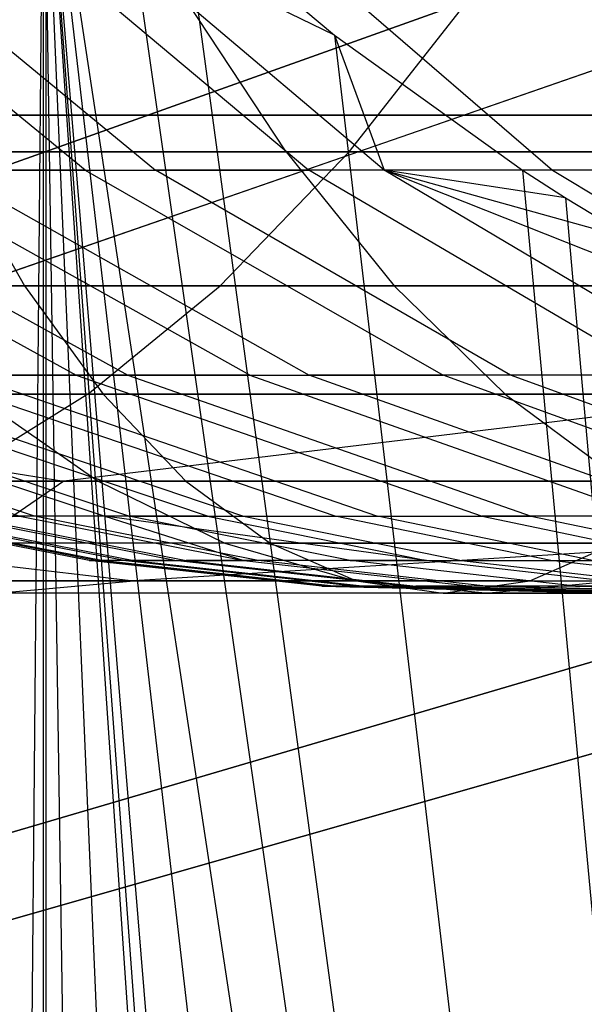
# Model space of a CAD drawing. Extents: x 0.1 to 12.1, y -6 to 6.
# Tile 250 of 256: x 8.275 to 8.393, y 0.614 to 0.82. Entities that reach past the tile are written whole.
import ezdxf

# ---------------------------------------------------------------- set-up
doc = ezdxf.new("R2010")
doc.units = 0
doc.header["$LTSCALE"] = 2.54
doc.layers.get('0').update_dxf_attribs({"linetype": 'CONTINUOUS'})

# ---------------------------------------------------------------- blocks, each defined once
blk = doc.blocks.new('DROPS_COLOR_B-11195_STL')
at = {"color": 0}
for p, q in [((8.28083, -0.90001, 62.51727), (8.28083, 0.89999, 62.51727)), ((8.28083, -0.90001, 62.51727), (8.28083, 0.89999, 62.51727)), ((8.26442, -0.8889, 51.36304), (8.28033, 0.87168, 51.36935)), ((8.26442, -0.8889, 51.36304), (8.28033, 0.87168, 51.36935)), ((8.46789, -0.74172, 51.44776), (8.28033, 0.87168, 51.36935)), ((8.28033, 0.87168, 51.36935), (8.52209, -0.72208, 51.47183)), ((8.28033, 0.87168, 51.36935), (8.52209, -0.72208, 51.47183)), ((8.41558, -0.76728, 51.42514), (8.28033, 0.87168, 51.36935)), ((8.46789, -0.74172, 51.44776), (8.28033, 0.87168, 51.36935)), ((8.41558, -0.76728, 51.42514), (8.28033, 0.87168, 51.36935)), ((8.40138, -0.77544, 51.4191), (8.28033, 0.87168, 51.36935)), ((8.40138, -0.77544, 51.4191), (8.28033, 0.87168, 51.36935)), ((8.39275, -0.78068, 51.41545), (8.28033, 0.87168, 51.36935)), ((8.3521, -0.80835, 51.39847), (8.28033, 0.87168, 51.36935)), ((8.39275, -0.78068, 51.41545), (8.28033, 0.87168, 51.36935)), ((8.3521, -0.80835, 51.39847), (8.28033, 0.87168, 51.36935)), ((8.30641, -0.84622, 51.3798), (8.28033, 0.87168, 51.36935)), ((8.30641, -0.84622, 51.3798), (8.28033, 0.87168, 51.36935)), ((8.28035, -0.87169, 51.36935), (8.28033, 0.87168, 51.36935)), ((8.28035, -0.87169, 51.36935), (8.28033, 0.87168, 51.36935)), ((8.29621, 0.8558, 51.3757), (8.52209, -0.72208, 51.47183)), ((8.29621, 0.8558, 51.3757), (8.52209, -0.72208, 51.47183)), ((8.436, 0.84776, 12.88484), (8.16173, 0.7499, 13.03183)), ((8.436, 0.84776, 12.88484), (8.16173, 0.7499, 13.03183)), ((8.28904, 0.7885, 53.40934), (8.22209, 0.8431, 53.44371)), ((8.28904, 0.7885, 53.40934), (8.22209, 0.8431, 53.44371)), ((8.23733, 0.8431, 51.5062), (8.30373, 0.7885, 51.54162)), ((8.23733, 0.8431, 51.5062), (8.30373, 0.7885, 51.54162)), ((8.2706, 0.8431, 53.53281), (8.3358, 0.7885, 53.49522)), ((8.2706, 0.8431, 53.53281), (8.3358, 0.7885, 53.49522)), ((8.35154, 0.7885, 51.45712), (8.28692, 0.8431, 51.41854)), ((8.35154, 0.7885, 51.45712), (8.28692, 0.8431, 51.41854)), ((8.34118, 0.81669, 51.39397), (8.28692, 0.8431, 51.41854)), ((8.34118, 0.81669, 51.39397), (8.28692, 0.8431, 51.41854)), ((8.30982, 0.84309, 51.38118), (8.34118, 0.81669, 51.39397)), ((8.52209, -0.72208, 51.47183), (8.30982, 0.84309, 51.38118)), ((8.52209, -0.72208, 51.47183), (8.30982, 0.84309, 51.38118)), ((8.30982, 0.84309, 51.38118), (8.34118, 0.81669, 51.39397)), ((8.32343, 0.8431, 53.6194), (8.38673, 0.7885, 53.57869)), ((8.32343, 0.8431, 53.6194), (8.38673, 0.7885, 53.57869)), ((8.13569, 0.7406, 2.3419), (8.41067, 0.83872, 2.48739)), ((8.13569, 0.7406, 2.3419), (8.41067, 0.83872, 2.48739)), ((8.33102, 0.79227, 55.88491), (8.31023, 0.82386, 55.92524)), ((8.33102, 0.79227, 55.88491), (8.31023, 0.82386, 55.92524)), ((8.34425, 0.79227, 55.15394), (8.36902, 0.82386, 55.11591)), ((8.34425, 0.79227, 55.15394), (8.36902, 0.82386, 55.11591)), ((8.34118, 0.81669, 51.39397), (8.52209, -0.72208, 51.47183)), ((8.34118, 0.81669, 51.39397), (8.52209, -0.72208, 51.47183)), ((8.34118, 0.81669, 51.39397), (8.38045, 0.7885, 51.41028)), ((8.34118, 0.81669, 51.39397), (8.38045, 0.7885, 51.41028)), ((8.34118, 0.81669, 51.39397), (8.35154, 0.7885, 51.45712)), ((8.34118, 0.81669, 51.39397), (8.35154, 0.7885, 51.45712)), ((8.56, 0.8, 36.26701), (8.17309, 0.8, 36.46842)), ((8.17309, 0.8, 17.40534), (8.56, 0.8, 17.60676)), ((8.56, 0.8, 36.26701), (8.17309, 0.8, 36.46842)), ((8.17309, 0.8, 17.40534), (8.56, 0.8, 17.60676)), ((8.34425, 0.79227, 55.15394), (8.16839, 0.79227, 55.03081)), ((8.34425, 0.79227, 55.15394), (8.16839, 0.79227, 55.03081)), ((8.21054, 0.79227, 57.10549), (8.4674, 0.79227, 57.20132)), ((8.21054, 0.79227, 57.10549), (8.4674, 0.79227, 57.20132)), ((8.33102, 0.79227, 55.88491), (8.21677, 0.79227, 55.82353)), ((8.33102, 0.79227, 55.88491), (8.21677, 0.79227, 55.82353)), ((8.26031, 0.79227, 57.80627), (8.27633, 0.76431, 57.75949)), ((8.26031, 0.79227, 57.80627), (8.27633, 0.76431, 57.75949)), ((8.26031, 0.79227, 57.80627), (8.40756, 0.79227, 57.85438)), ((8.26031, 0.79227, 57.80627), (8.40756, 0.79227, 57.85438)), ((8.34425, 0.79227, 55.15394), (8.31726, 0.76431, 55.19536)), ((8.34425, 0.79227, 55.15394), (8.31726, 0.76431, 55.19536)), ((8.44727, 0.79227, 55.94238), (8.33102, 0.79227, 55.88491)), ((8.33102, 0.79227, 55.88491), (8.35366, 0.76431, 55.84095)), ((8.44727, 0.79227, 55.94238), (8.33102, 0.79227, 55.88491)), ((8.33102, 0.79227, 55.88491), (8.35366, 0.76431, 55.84095)), ((8.52873, 0.79227, 55.26541), (8.34425, 0.79227, 55.15394)), ((8.52873, 0.79227, 55.26541), (8.34425, 0.79227, 55.15394)), ((8.20894, 0.7885, 53.23256), (8.28715, 0.74562, 53.2015)), ((8.20894, 0.7885, 53.23256), (8.28715, 0.74562, 53.2015)), ((8.22022, 0.7885, 51.71848), (8.29795, 0.74562, 51.75071)), ((8.22022, 0.7885, 51.71848), (8.29795, 0.74562, 51.75071)), ((8.32347, 0.74562, 53.28713), (8.24685, 0.7885, 53.32192)), ((8.28904, 0.7885, 53.40934), (8.24685, 0.7885, 53.32192)), ((8.32347, 0.74562, 53.28713), (8.24685, 0.7885, 53.32192)), ((8.28904, 0.7885, 53.40934), (8.24685, 0.7885, 53.32192)), ((8.2598, 0.7885, 51.62903), (8.30373, 0.7885, 51.54162)), ((8.2598, 0.7885, 51.62903), (8.33588, 0.74562, 51.66499)), ((8.2598, 0.7885, 51.62903), (8.30373, 0.7885, 51.54162)), ((8.2598, 0.7885, 51.62903), (8.33588, 0.74562, 51.66499)), ((8.28904, 0.7885, 53.40934), (8.3639, 0.74562, 53.3709)), ((8.28904, 0.7885, 53.40934), (8.3358, 0.7885, 53.49522)), ((8.28904, 0.7885, 53.40934), (8.3358, 0.7885, 53.49522)), ((8.28904, 0.7885, 53.40934), (8.3639, 0.74562, 53.3709)), ((8.35154, 0.7885, 51.45712), (8.30373, 0.7885, 51.54162)), ((8.37798, 0.74562, 51.58124), (8.30373, 0.7885, 51.54162)), ((8.37798, 0.74562, 51.58124), (8.30373, 0.7885, 51.54162)), ((8.35154, 0.7885, 51.45712), (8.30373, 0.7885, 51.54162)), ((8.40871, 0.74562, 53.45319), (8.3358, 0.7885, 53.49522)), ((8.38673, 0.7885, 53.57869), (8.3358, 0.7885, 53.49522)), ((8.40871, 0.74562, 53.45319), (8.3358, 0.7885, 53.49522)), ((8.38673, 0.7885, 53.57869), (8.3358, 0.7885, 53.49522)), ((8.38948, 0.7827, 51.41407), (8.35154, 0.7885, 51.45712)), ((8.35154, 0.7885, 51.45712), (8.40403, 0.77386, 51.42022)), ((8.38948, 0.7827, 51.41407), (8.35154, 0.7885, 51.45712)), ((8.38045, 0.7885, 51.41028), (8.35154, 0.7885, 51.45712)), ((8.38045, 0.7885, 51.41028), (8.35154, 0.7885, 51.45712)), ((8.42379, 0.74562, 51.50027), (8.35154, 0.7885, 51.45712)), ((8.42379, 0.74562, 51.50027), (8.35154, 0.7885, 51.45712)), ((8.45627, 0.7468, 51.44269), (8.35154, 0.7885, 51.45712)), ((8.45627, 0.7468, 51.44269), (8.35154, 0.7885, 51.45712)), ((8.35154, 0.7885, 51.45712), (8.40403, 0.77386, 51.42022)), ((8.38045, 0.7885, 51.41028), (8.52209, -0.72208, 51.47183)), ((8.38045, 0.7885, 51.41028), (8.52209, -0.72208, 51.47183)), ((8.38045, 0.7885, 51.41028), (8.38948, 0.7827, 51.41407)), ((8.38045, 0.7885, 51.41028), (8.38948, 0.7827, 51.41407)), ((8.38673, 0.7885, 53.57869), (8.45751, 0.74562, 53.53317)), ((8.38673, 0.7885, 53.57869), (8.45751, 0.74562, 53.53317)), ((8.44193, 0.7885, 53.65992), (8.38673, 0.7885, 53.57869)), ((8.44193, 0.7885, 53.65992), (8.38673, 0.7885, 53.57869)), ((8.38948, 0.7827, 51.41407), (8.52209, -0.72208, 51.47183)), ((8.38948, 0.7827, 51.41407), (8.40403, 0.77386, 51.42022)), ((8.38948, 0.7827, 51.41407), (8.52209, -0.72208, 51.47183)), ((8.38948, 0.7827, 51.41407), (8.40403, 0.77386, 51.42022)), ((8.27633, 0.76431, 57.75949), (8.13195, 0.76431, 57.70789)), ((8.27633, 0.76431, 57.75949), (8.13195, 0.76431, 57.70789)), ((8.13867, 0.76431, 55.07032), (8.31726, 0.76431, 55.19536)), ((8.13867, 0.76431, 55.07032), (8.31726, 0.76431, 55.19536)), ((8.45139, 0.76431, 57.2481), (8.19197, 0.76431, 57.15132)), ((8.45139, 0.76431, 57.2481), (8.19197, 0.76431, 57.15132)), ((8.24089, 0.76431, 55.78036), (8.35366, 0.76431, 55.84095)), ((8.24089, 0.76431, 55.78036), (8.35366, 0.76431, 55.84095)), ((8.27633, 0.76431, 57.75949), (8.29275, 0.74161, 57.71152)), ((8.27633, 0.76431, 57.75949), (8.29275, 0.74161, 57.71152)), ((8.27633, 0.76431, 57.75949), (8.42228, 0.76431, 57.80717)), ((8.27633, 0.76431, 57.75949), (8.42228, 0.76431, 57.80717)), ((8.28958, 0.74161, 55.23784), (8.31726, 0.76431, 55.19536)), ((8.28958, 0.74161, 55.23784), (8.31726, 0.76431, 55.19536)), ((8.31726, 0.76431, 55.19536), (8.50461, 0.76431, 55.30857)), ((8.31726, 0.76431, 55.19536), (8.50461, 0.76431, 55.30857)), ((8.37688, 0.74161, 55.79587), (8.35366, 0.76431, 55.84095)), ((8.35366, 0.76431, 55.84095), (8.46841, 0.76431, 55.89769)), ((8.37688, 0.74161, 55.79587), (8.35366, 0.76431, 55.84095)), ((8.35366, 0.76431, 55.84095), (8.46841, 0.76431, 55.89769)), ((8.18566, 0.74562, 52.8533), (8.27534, 0.71612, 52.83608)), ((8.18566, 0.74562, 52.8533), (8.27534, 0.71612, 52.83608)), ((8.2784, 0.71612, 52.12756), (8.18887, 0.74562, 52.10958)), ((8.2784, 0.71612, 52.12756), (8.18887, 0.74562, 52.10958)), ((8.20431, 0.74562, 52.93952), (8.2931, 0.71612, 52.91823)), ((8.20431, 0.74562, 52.93952), (8.2931, 0.71612, 52.91823)), ((8.29816, 0.71612, 52.04026), (8.20962, 0.74562, 52.01793)), ((8.29816, 0.71612, 52.04026), (8.20962, 0.74562, 52.01793)), ((8.31457, 0.71612, 52.99948), (8.22684, 0.74562, 53.02482)), ((8.31457, 0.71612, 52.99948), (8.22684, 0.74562, 53.02482)), ((8.23476, 0.74562, 51.9274), (8.32211, 0.71612, 51.95401)), ((8.23476, 0.74562, 51.9274), (8.32211, 0.71612, 51.95401)), ((8.34128, 0.71612, 53.08433), (8.25487, 0.74562, 53.11389)), ((8.28715, 0.74562, 53.2015), (8.25487, 0.74562, 53.11389)), ((8.34128, 0.71612, 53.08433), (8.25487, 0.74562, 53.11389)), ((8.28715, 0.74562, 53.2015), (8.25487, 0.74562, 53.11389)), ((8.26421, 0.74562, 51.83829), (8.29795, 0.74562, 51.75071)), ((8.26421, 0.74562, 51.83829), (8.35017, 0.71612, 51.86911)), ((8.26421, 0.74562, 51.83829), (8.29795, 0.74562, 51.75071)), ((8.26421, 0.74562, 51.83829), (8.35017, 0.71612, 51.86911)), ((8.28715, 0.74562, 53.2015), (8.37203, 0.71612, 53.1678)), ((8.28715, 0.74562, 53.2015), (8.37203, 0.71612, 53.1678)), ((8.32347, 0.74562, 53.28713), (8.28715, 0.74562, 53.2015)), ((8.32347, 0.74562, 53.28713), (8.28715, 0.74562, 53.2015)), ((8.29795, 0.74562, 51.75071), (8.33588, 0.74562, 51.66499)), ((8.29795, 0.74562, 51.75071), (8.38232, 0.71612, 51.78568)), ((8.29795, 0.74562, 51.75071), (8.33588, 0.74562, 51.66499)), ((8.29795, 0.74562, 51.75071), (8.38232, 0.71612, 51.78568)), ((8.32347, 0.74562, 53.28713), (8.40663, 0.71612, 53.24938)), ((8.32347, 0.74562, 53.28713), (8.40663, 0.71612, 53.24938)), ((8.32347, 0.74562, 53.28713), (8.3639, 0.74562, 53.3709)), ((8.32347, 0.74562, 53.28713), (8.3639, 0.74562, 53.3709)), ((8.37798, 0.74562, 51.58124), (8.33588, 0.74562, 51.66499)), ((8.41845, 0.71612, 51.70402), (8.33588, 0.74562, 51.66499)), ((8.41845, 0.71612, 51.70402), (8.33588, 0.74562, 51.66499)), ((8.37798, 0.74562, 51.58124), (8.33588, 0.74562, 51.66499)), ((8.44514, 0.71612, 53.32918), (8.3639, 0.74562, 53.3709)), ((8.40871, 0.74562, 53.45319), (8.3639, 0.74562, 53.3709)), ((8.44514, 0.71612, 53.32918), (8.3639, 0.74562, 53.3709)), ((8.40871, 0.74562, 53.45319), (8.3639, 0.74562, 53.3709)), ((8.45855, 0.71612, 51.62423), (8.37798, 0.74562, 51.58124)), ((8.45855, 0.71612, 51.62423), (8.37798, 0.74562, 51.58124)), ((8.42379, 0.74562, 51.50027), (8.37798, 0.74562, 51.58124)), ((8.42379, 0.74562, 51.50027), (8.37798, 0.74562, 51.58124)), ((8.28958, 0.74161, 55.23784), (8.10818, 0.74161, 55.11084)), ((8.28958, 0.74161, 55.23784), (8.10818, 0.74161, 55.11084)), ((8.29275, 0.74161, 57.71152), (8.14968, 0.74161, 57.66038)), ((8.29275, 0.74161, 57.71152), (8.14968, 0.74161, 57.66038)), ((8.17294, 0.74161, 57.19832), (8.43496, 0.74161, 57.29608)), ((8.17294, 0.74161, 57.19832), (8.43496, 0.74161, 57.29608)), ((8.17294, 0.74161, 57.19832), (8.28455, 0.72342, 57.29916)), ((8.17294, 0.74161, 57.19832), (8.28455, 0.72342, 57.29916)), ((8.28958, 0.74161, 55.23784), (8.26035, 0.72342, 55.2827)), ((8.28958, 0.74161, 55.23784), (8.26035, 0.72342, 55.2827)), ((8.37688, 0.74161, 55.79587), (8.26563, 0.74161, 55.73611)), ((8.26563, 0.74161, 55.73611), (8.29175, 0.72342, 55.68937)), ((8.37688, 0.74161, 55.79587), (8.26563, 0.74161, 55.73611)), ((8.26563, 0.74161, 55.73611), (8.29175, 0.72342, 55.68937)), ((8.43496, 0.74161, 57.29608), (8.28455, 0.72342, 57.29916)), ((8.43496, 0.74161, 57.29608), (8.28455, 0.72342, 57.29916)), ((8.47987, 0.74161, 55.35283), (8.28958, 0.74161, 55.23784)), ((8.47987, 0.74161, 55.35283), (8.28958, 0.74161, 55.23784)), ((8.29275, 0.74161, 57.71152), (8.31009, 0.72342, 57.66086)), ((8.29275, 0.74161, 57.71152), (8.31009, 0.72342, 57.66086)), ((8.29275, 0.74161, 57.71152), (8.43737, 0.74161, 57.75876)), ((8.29275, 0.74161, 57.71152), (8.43737, 0.74161, 57.75876)), ((8.49009, 0.74161, 55.85185), (8.37688, 0.74161, 55.79587)), ((8.37688, 0.74161, 55.79587), (8.4014, 0.72342, 55.74828)), ((8.49009, 0.74161, 55.85185), (8.37688, 0.74161, 55.79587)), ((8.37688, 0.74161, 55.79587), (8.4014, 0.72342, 55.74828)), ((8.28455, 0.72342, 57.29916), (8.15284, 0.72342, 57.24794)), ((8.28455, 0.72342, 57.29916), (8.15284, 0.72342, 57.24794)), ((8.31009, 0.72342, 57.66086), (8.16841, 0.72342, 57.61022)), ((8.31009, 0.72342, 57.66086), (8.16841, 0.72342, 57.61022)), ((8.18434, 0.72342, 55.62692), (8.29175, 0.72342, 55.68937)), ((8.18434, 0.72342, 55.62692), (8.29175, 0.72342, 55.68937)), ((8.26035, 0.72342, 55.2827), (8.45375, 0.72342, 55.39956)), ((8.26035, 0.72342, 55.2827), (8.45375, 0.72342, 55.39956)), ((8.28455, 0.72342, 57.29916), (8.26556, 0.71049, 57.35002)), ((8.28455, 0.72342, 57.29916), (8.26556, 0.71049, 57.35002)), ((8.41762, 0.72342, 57.34673), (8.28455, 0.72342, 57.29916)), ((8.41762, 0.72342, 57.34673), (8.28455, 0.72342, 57.29916)), ((8.29175, 0.72342, 55.68937), (8.31824, 0.71049, 55.64199)), ((8.29175, 0.72342, 55.68937), (8.4014, 0.72342, 55.74828)), ((8.29175, 0.72342, 55.68937), (8.31824, 0.71049, 55.64199)), ((8.29175, 0.72342, 55.68937), (8.4014, 0.72342, 55.74828)), ((8.31009, 0.72342, 57.66086), (8.32767, 0.71049, 57.60951)), ((8.31009, 0.72342, 57.66086), (8.32767, 0.71049, 57.60951)), ((8.31009, 0.72342, 57.66086), (8.45331, 0.72342, 57.70765)), ((8.31009, 0.72342, 57.66086), (8.45331, 0.72342, 57.70765)), ((8.28988, 0.70685, 52.48047), (8.24218, 0.71612, 52.48023)), ((8.28988, 0.70685, 52.48047), (8.24218, 0.71612, 52.48023)), ((8.2439, 0.71612, 52.56952), (8.29156, 0.70685, 52.56744)), ((8.2439, 0.71612, 52.56952), (8.29156, 0.70685, 52.56744)), ((8.29245, 0.70685, 52.3942), (8.24482, 0.71612, 52.39166)), ((8.29245, 0.70685, 52.3942), (8.24482, 0.71612, 52.39166)), ((8.25001, 0.71612, 52.6586), (8.29751, 0.70685, 52.65421)), ((8.25001, 0.71612, 52.6586), (8.29751, 0.70685, 52.65421)), ((8.25174, 0.71612, 52.30331), (8.2992, 0.70685, 52.30814)), ((8.25174, 0.71612, 52.30331), (8.2992, 0.70685, 52.30814)), ((8.30774, 0.70685, 52.74095), (8.26051, 0.71612, 52.74764)), ((8.26051, 0.71612, 52.74764), (8.27534, 0.71612, 52.83608)), ((8.26051, 0.71612, 52.74764), (8.27534, 0.71612, 52.83608)), ((8.30774, 0.70685, 52.74095), (8.26051, 0.71612, 52.74764)), ((8.2784, 0.71612, 52.12756), (8.26296, 0.71612, 52.21512)), ((8.26296, 0.71612, 52.21512), (8.31012, 0.70685, 52.22224)), ((8.2784, 0.71612, 52.12756), (8.26296, 0.71612, 52.21512)), ((8.26296, 0.71612, 52.21512), (8.31012, 0.70685, 52.22224)), ((8.27534, 0.71612, 52.83608), (8.32218, 0.70685, 52.82708)), ((8.2931, 0.71612, 52.91823), (8.27534, 0.71612, 52.83608)), ((8.2931, 0.71612, 52.91823), (8.27534, 0.71612, 52.83608)), ((8.27534, 0.71612, 52.83608), (8.32218, 0.70685, 52.82708)), ((8.32516, 0.70685, 52.13695), (8.2784, 0.71612, 52.12756)), ((8.29816, 0.71612, 52.04026), (8.2784, 0.71612, 52.12756)), ((8.29816, 0.71612, 52.04026), (8.2784, 0.71612, 52.12756)), ((8.32516, 0.70685, 52.13695), (8.2784, 0.71612, 52.12756)), ((8.31457, 0.71612, 52.99948), (8.2931, 0.71612, 52.91823)), ((8.31457, 0.71612, 52.99948), (8.2931, 0.71612, 52.91823)), ((8.3604, 0.70685, 52.98624), (8.2931, 0.71612, 52.91823)), ((8.2931, 0.71612, 52.91823), (8.32218, 0.70685, 52.82708)), ((8.2931, 0.71612, 52.91823), (8.32218, 0.70685, 52.82708)), ((8.3604, 0.70685, 52.98624), (8.2931, 0.71612, 52.91823)), ((8.34441, 0.70685, 52.05192), (8.29816, 0.71612, 52.04026)), ((8.29816, 0.71612, 52.04026), (8.32211, 0.71612, 51.95401)), ((8.29816, 0.71612, 52.04026), (8.32211, 0.71612, 51.95401)), ((8.34441, 0.70685, 52.05192), (8.29816, 0.71612, 52.04026)), ((8.31457, 0.71612, 52.99948), (8.3604, 0.70685, 52.98624)), ((8.31457, 0.71612, 52.99948), (8.34128, 0.71612, 53.08433)), ((8.31457, 0.71612, 52.99948), (8.3604, 0.70685, 52.98624)), ((8.31457, 0.71612, 52.99948), (8.34128, 0.71612, 53.08433)), ((8.32211, 0.71612, 51.95401), (8.35017, 0.71612, 51.86911)), ((8.32211, 0.71612, 51.95401), (8.35017, 0.71612, 51.86911)), ((8.32211, 0.71612, 51.95401), (8.36774, 0.70685, 51.96791)), ((8.32211, 0.71612, 51.95401), (8.36774, 0.70685, 51.96791)), ((8.38641, 0.70685, 53.0689), (8.34128, 0.71612, 53.08433)), ((8.34128, 0.71612, 53.08433), (8.37203, 0.71612, 53.1678)), ((8.34128, 0.71612, 53.08433), (8.37203, 0.71612, 53.1678)), ((8.38641, 0.70685, 53.0689), (8.34128, 0.71612, 53.08433)), ((8.35017, 0.71612, 51.86911), (8.38232, 0.71612, 51.78568)), ((8.39508, 0.70685, 51.88521), (8.35017, 0.71612, 51.86911)), ((8.35017, 0.71612, 51.86911), (8.38232, 0.71612, 51.78568)), ((8.39508, 0.70685, 51.88521), (8.35017, 0.71612, 51.86911)), ((8.37203, 0.71612, 53.1678), (8.41636, 0.70685, 53.1502)), ((8.40663, 0.71612, 53.24938), (8.37203, 0.71612, 53.1678)), ((8.40663, 0.71612, 53.24938), (8.37203, 0.71612, 53.1678)), ((8.37203, 0.71612, 53.1678), (8.41636, 0.70685, 53.1502)), ((8.41845, 0.71612, 51.70402), (8.38232, 0.71612, 51.78568)), ((8.38232, 0.71612, 51.78568), (8.42639, 0.70685, 51.80394)), ((8.41845, 0.71612, 51.70402), (8.38232, 0.71612, 51.78568)), ((8.38232, 0.71612, 51.78568), (8.42639, 0.70685, 51.80394)), ((8.32767, 0.71049, 57.60951), (8.1874, 0.71049, 57.55937)), ((8.32767, 0.71049, 57.60951), (8.1874, 0.71049, 57.55937)), ((8.20111, 0.62869, 13.03183), (8.48053, 0.71073, 12.88484)), ((8.20111, 0.62869, 13.03183), (8.48053, 0.71073, 12.88484)), ((8.31824, 0.71049, 55.64199), (8.21242, 0.71049, 55.58046)), ((8.31824, 0.71049, 55.64199), (8.21242, 0.71049, 55.58046)), ((8.42726, 0.71049, 55.44694), (8.23071, 0.71049, 55.32818)), ((8.23071, 0.71049, 55.32818), (8.29916, 0.70261, 55.43692)), ((8.23071, 0.71049, 55.32818), (8.29916, 0.70261, 55.43692)), ((8.42726, 0.71049, 55.44694), (8.23071, 0.71049, 55.32818)), ((8.40004, 0.71049, 57.39809), (8.26556, 0.71049, 57.35002)), ((8.40004, 0.71049, 57.39809), (8.26556, 0.71049, 57.35002)), ((8.42726, 0.71049, 55.44694), (8.29916, 0.70261, 55.43692)), ((8.42726, 0.71049, 55.44694), (8.29916, 0.70261, 55.43692)), ((8.42627, 0.71049, 55.70002), (8.31824, 0.71049, 55.64199)), ((8.31824, 0.71049, 55.64199), (8.34543, 0.70261, 55.59333)), ((8.42627, 0.71049, 55.70002), (8.31824, 0.71049, 55.64199)), ((8.31824, 0.71049, 55.64199), (8.34543, 0.70261, 55.59333)), ((8.32767, 0.71049, 57.60951), (8.34572, 0.70261, 57.55677)), ((8.32767, 0.71049, 57.60951), (8.34572, 0.70261, 57.55677)), ((8.32767, 0.71049, 57.60951), (8.46947, 0.71049, 57.65583)), ((8.32767, 0.71049, 57.60951), (8.46947, 0.71049, 57.65583)), ((8.38199, 0.70261, 57.45083), (8.40004, 0.71049, 57.39809)), ((8.38199, 0.70261, 57.45083), (8.40004, 0.71049, 57.39809)), ((8.33848, 0.70145, 52.48072), (8.28988, 0.70685, 52.48047)), ((8.28988, 0.70685, 52.48047), (8.29156, 0.70685, 52.56744)), ((8.28988, 0.70685, 52.48047), (8.29156, 0.70685, 52.56744)), ((8.28988, 0.70685, 52.48047), (8.29245, 0.70685, 52.3942)), ((8.28988, 0.70685, 52.48047), (8.29245, 0.70685, 52.3942)), ((8.33848, 0.70145, 52.48072), (8.28988, 0.70685, 52.48047)), ((8.29156, 0.70685, 52.56744), (8.34011, 0.70145, 52.56533)), ((8.29751, 0.70685, 52.65421), (8.29156, 0.70685, 52.56744)), ((8.29751, 0.70685, 52.65421), (8.29156, 0.70685, 52.56744)), ((8.29156, 0.70685, 52.56744), (8.34011, 0.70145, 52.56533)), ((8.34098, 0.70145, 52.39678), (8.29245, 0.70685, 52.3942)), ((8.2992, 0.70685, 52.30814), (8.29245, 0.70685, 52.3942)), ((8.34098, 0.70145, 52.39678), (8.29245, 0.70685, 52.3942)), ((8.2992, 0.70685, 52.30814), (8.29245, 0.70685, 52.3942)), ((8.29751, 0.70685, 52.65421), (8.3459, 0.70145, 52.64974)), ((8.30774, 0.70685, 52.74095), (8.29751, 0.70685, 52.65421)), ((8.30774, 0.70685, 52.74095), (8.29751, 0.70685, 52.65421)), ((8.29751, 0.70685, 52.65421), (8.3459, 0.70145, 52.64974)), ((8.2992, 0.70685, 52.30814), (8.31012, 0.70685, 52.22224)), ((8.2992, 0.70685, 52.30814), (8.31012, 0.70685, 52.22224)), ((8.2992, 0.70685, 52.30814), (8.34755, 0.70145, 52.31307)), ((8.2992, 0.70685, 52.30814), (8.34755, 0.70145, 52.31307)), ((8.35586, 0.70145, 52.73412), (8.30774, 0.70685, 52.74095)), ((8.30774, 0.70685, 52.74095), (8.32218, 0.70685, 52.82708)), ((8.30774, 0.70685, 52.74095), (8.32218, 0.70685, 52.82708)), ((8.35586, 0.70145, 52.73412), (8.30774, 0.70685, 52.74095)), ((8.32516, 0.70685, 52.13695), (8.31012, 0.70685, 52.22224)), ((8.31012, 0.70685, 52.22224), (8.35817, 0.70145, 52.22949)), ((8.32516, 0.70685, 52.13695), (8.31012, 0.70685, 52.22224)), ((8.31012, 0.70685, 52.22224), (8.35817, 0.70145, 52.22949)), ((8.32218, 0.70685, 52.82708), (8.3699, 0.70145, 52.81792)), ((8.3604, 0.70685, 52.98624), (8.32218, 0.70685, 52.82708)), ((8.3604, 0.70685, 52.98624), (8.32218, 0.70685, 52.82708)), ((8.32218, 0.70685, 52.82708), (8.3699, 0.70145, 52.81792)), ((8.3728, 0.70145, 52.14652), (8.32516, 0.70685, 52.13695)), ((8.34441, 0.70685, 52.05192), (8.32516, 0.70685, 52.13695)), ((8.3728, 0.70145, 52.14652), (8.32516, 0.70685, 52.13695)), ((8.34441, 0.70685, 52.05192), (8.32516, 0.70685, 52.13695)), ((8.39153, 0.70145, 52.06379), (8.34441, 0.70685, 52.05192)), ((8.34441, 0.70685, 52.05192), (8.36774, 0.70685, 51.96791)), ((8.34441, 0.70685, 52.05192), (8.36774, 0.70685, 51.96791)), ((8.39153, 0.70145, 52.06379), (8.34441, 0.70685, 52.05192)), ((8.40708, 0.70145, 52.97276), (8.3604, 0.70685, 52.98624)), ((8.3604, 0.70685, 52.98624), (8.38641, 0.70685, 53.0689)), ((8.3604, 0.70685, 52.98624), (8.38641, 0.70685, 53.0689)), ((8.40708, 0.70145, 52.97276), (8.3604, 0.70685, 52.98624)), ((8.36774, 0.70685, 51.96791), (8.39508, 0.70685, 51.88521)), ((8.36774, 0.70685, 51.96791), (8.39508, 0.70685, 51.88521)), ((8.36774, 0.70685, 51.96791), (8.41423, 0.70145, 51.98207)), ((8.36774, 0.70685, 51.96791), (8.41423, 0.70145, 51.98207)), ((8.43239, 0.70145, 53.05317), (8.38641, 0.70685, 53.0689)), ((8.38641, 0.70685, 53.0689), (8.41636, 0.70685, 53.1502)), ((8.38641, 0.70685, 53.0689), (8.41636, 0.70685, 53.1502)), ((8.43239, 0.70145, 53.05317), (8.38641, 0.70685, 53.0689)), ((8.45472, 0.70315, 2.48739), (8.17458, 0.6209, 2.3419)), ((8.45472, 0.70315, 2.48739), (8.17458, 0.6209, 2.3419)), ((8.20029, 0.70261, 55.37488), (8.29916, 0.70261, 55.43692)), ((8.20029, 0.70261, 55.37488), (8.29916, 0.70261, 55.43692)), ((8.34572, 0.70261, 57.55677), (8.20689, 0.70261, 57.50715)), ((8.34572, 0.70261, 57.55677), (8.20689, 0.70261, 57.50715)), ((8.24125, 0.70261, 55.53275), (8.34543, 0.70261, 55.59333)), ((8.24125, 0.70261, 55.53275), (8.34543, 0.70261, 55.59333)), ((8.38199, 0.70261, 57.45083), (8.24606, 0.70261, 57.40224)), ((8.38199, 0.70261, 57.45083), (8.24606, 0.70261, 57.40224)), ((8.2702, 0.69999, 55.48484), (8.29916, 0.70261, 55.43692)), ((8.2702, 0.69999, 55.48484), (8.29916, 0.70261, 55.43692)), ((8.29916, 0.70261, 55.43692), (8.40007, 0.70261, 55.4956)), ((8.29916, 0.70261, 55.43692), (8.40007, 0.70261, 55.4956)), ((8.37275, 0.69999, 55.54447), (8.34543, 0.70261, 55.59333)), ((8.34543, 0.70261, 55.59333), (8.45179, 0.70261, 55.65048)), ((8.37275, 0.69999, 55.54447), (8.34543, 0.70261, 55.59333)), ((8.34543, 0.70261, 55.59333), (8.45179, 0.70261, 55.65048)), ((8.34572, 0.70261, 57.55677), (8.36386, 0.69999, 57.5038)), ((8.34572, 0.70261, 57.55677), (8.36386, 0.69999, 57.5038)), ((8.34572, 0.70261, 57.55677), (8.48606, 0.70261, 57.60261)), ((8.34572, 0.70261, 57.55677), (8.48606, 0.70261, 57.60261)), ((8.36386, 0.69999, 57.5038), (8.38199, 0.70261, 57.45083)), ((8.36386, 0.69999, 57.5038), (8.38199, 0.70261, 57.45083)), ((8.37275, 0.69999, 55.54447), (8.40007, 0.70261, 55.4956)), ((8.37275, 0.69999, 55.54447), (8.40007, 0.70261, 55.4956)), ((8.38199, 0.70261, 57.45083), (8.51939, 0.70261, 57.49572)), ((8.38199, 0.70261, 57.45083), (8.51939, 0.70261, 57.49572)), ((8.33848, 0.70145, 52.48072), (8.39432, 0.70015, 52.481)), ((8.33848, 0.70145, 52.48072), (8.34011, 0.70145, 52.56533)), ((8.33848, 0.70145, 52.48072), (8.34011, 0.70145, 52.56533)), ((8.33848, 0.70145, 52.48072), (8.34098, 0.70145, 52.39678)), ((8.33848, 0.70145, 52.48072), (8.39432, 0.70015, 52.481)), ((8.33848, 0.70145, 52.48072), (8.34098, 0.70145, 52.39678)), ((8.3959, 0.70015, 52.5629), (8.34011, 0.70145, 52.56533)), ((8.3459, 0.70145, 52.64974), (8.34011, 0.70145, 52.56533)), ((8.3959, 0.70015, 52.5629), (8.34011, 0.70145, 52.56533)), ((8.3459, 0.70145, 52.64974), (8.34011, 0.70145, 52.56533)), ((8.34755, 0.70145, 52.31307), (8.34098, 0.70145, 52.39678)), ((8.39674, 0.70015, 52.39976), (8.34098, 0.70145, 52.39678)), ((8.39674, 0.70015, 52.39976), (8.34098, 0.70145, 52.39678)), ((8.34755, 0.70145, 52.31307), (8.34098, 0.70145, 52.39678)), ((8.3459, 0.70145, 52.64974), (8.4015, 0.70015, 52.6446)), ((8.3459, 0.70145, 52.64974), (8.4015, 0.70015, 52.6446)), ((8.35586, 0.70145, 52.73412), (8.3459, 0.70145, 52.64974)), ((8.35586, 0.70145, 52.73412), (8.3459, 0.70145, 52.64974)), ((8.34755, 0.70145, 52.31307), (8.35817, 0.70145, 52.22949)), ((8.34755, 0.70145, 52.31307), (8.40309, 0.70015, 52.31873)), ((8.34755, 0.70145, 52.31307), (8.35817, 0.70145, 52.22949)), ((8.34755, 0.70145, 52.31307), (8.40309, 0.70015, 52.31873)), ((8.35586, 0.70145, 52.73412), (8.41114, 0.70015, 52.72628)), ((8.35586, 0.70145, 52.73412), (8.3699, 0.70145, 52.81792)), ((8.35586, 0.70145, 52.73412), (8.3699, 0.70145, 52.81792)), ((8.35586, 0.70145, 52.73412), (8.41114, 0.70015, 52.72628)), ((8.41338, 0.70015, 52.23783), (8.35817, 0.70145, 52.22949)), ((8.41338, 0.70015, 52.23783), (8.35817, 0.70145, 52.22949)), ((8.3728, 0.70145, 52.14652), (8.35817, 0.70145, 52.22949)), ((8.3728, 0.70145, 52.14652), (8.35817, 0.70145, 52.22949)), ((8.42473, 0.70015, 52.80739), (8.3699, 0.70145, 52.81792)), ((8.40708, 0.70145, 52.97276), (8.3699, 0.70145, 52.81792)), ((8.42473, 0.70015, 52.80739), (8.3699, 0.70145, 52.81792)), ((8.40708, 0.70145, 52.97276), (8.3699, 0.70145, 52.81792)), ((8.42754, 0.70015, 52.15752), (8.3728, 0.70145, 52.14652)), ((8.42754, 0.70015, 52.15752), (8.3728, 0.70145, 52.14652)), ((8.39153, 0.70145, 52.06379), (8.3728, 0.70145, 52.14652)), ((8.39153, 0.70145, 52.06379), (8.3728, 0.70145, 52.14652)), ((8.39153, 0.70145, 52.06379), (8.41423, 0.70145, 51.98207)), ((8.39153, 0.70145, 52.06379), (8.44567, 0.70015, 52.07744)), ((8.39153, 0.70145, 52.06379), (8.44567, 0.70015, 52.07744)), ((8.39153, 0.70145, 52.06379), (8.41423, 0.70145, 51.98207)), ((8.36386, 0.69999, 57.5038), (8.22648, 0.69999, 57.45469)), ((8.36386, 0.69999, 57.5038), (8.22648, 0.69999, 57.45469)), ((8.37275, 0.69999, 55.54447), (8.2702, 0.69999, 55.48484)), ((8.37275, 0.69999, 55.54447), (8.2702, 0.69999, 55.48484)), ((8.36386, 0.69999, 57.5038), (8.50272, 0.69999, 57.54916)), ((8.36386, 0.69999, 57.5038), (8.50272, 0.69999, 57.54916)), ((8.47744, 0.69999, 55.60071), (8.37275, 0.69999, 55.54447)), ((8.47744, 0.69999, 55.60071), (8.37275, 0.69999, 55.54447))]:
    blk.add_line(p, q, dxfattribs=at)
blk = doc.blocks.new('GROUP_1')
at = {"color": 0}
for p, q in [((8.42855, 6.83899, 11.4216), (8.14286, 6.73997, 11.55487)), ((8.42855, 6.83899, 11.4216), (8.14286, 6.73997, 11.55487)), ((8.13204, 6.73622, 0.44046), (8.41799, 6.83533, 0.57312)), ((8.13204, 6.73622, 0.44046), (8.41799, 6.83533, 0.57312)), ((8.47157, 6.70272, 11.4216), (8.18082, 6.61974, 11.55487)), ((8.47157, 6.70272, 11.4216), (8.18082, 6.61974, 11.55487)), ((8.16981, 6.61659, 0.44046), (8.46082, 6.69965, 0.57312)), ((8.16981, 6.61659, 0.44046), (8.46082, 6.69965, 0.57312))]:
    blk.add_line(p, q, dxfattribs=at)
blk.add_blockref('DROPS_COLOR_B-11195_STL', (-0.06, 5.99731, -1.7), dxfattribs=at)

msp = doc.modelspace()

# ---------------------------------------------------------------- block references
at = {"color": 0}
msp.add_blockref('GROUP_1', (0.06, -5.99731, 1.7), dxfattribs=at)

doc.saveas('drawing.dxf')
